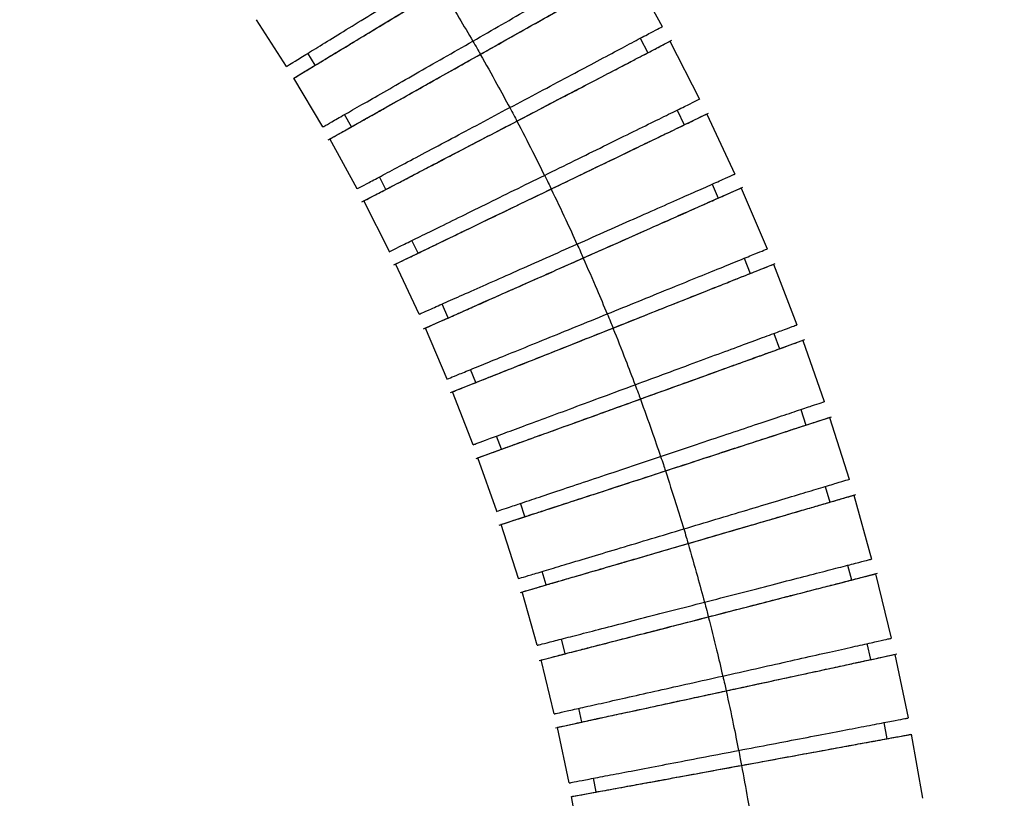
# Model space of a CAD drawing. Header units: millimetres. Extents: x 7590 to 10884, y -1862 to 419.
# Tile 56 of 83: x 8775 to 8875, y -537 to -458. Entities that reach past the tile are written whole.
import ezdxf

# ---------------------------------------------------------------- set-up
doc = ezdxf.new("R2010")
doc.units = ezdxf.units.MM
doc.header["$PDSIZE"] = -1
doc.styles.get("Standard").update_dxf_attribs({"font": 'times.ttf'})
doc.dimstyles.new('ISO-25', dxfattribs={"dimtxt": 18, "dimasz": 15, "dimexe": 1.25, "dimexo": 0.625, "dimtad": 1, "dimtoh": 1, "dimtxsty": 'Standard', "dimcen": 2.5, "dimadec": 0, "dimazin": 0, "dimtfac": 1, "dimtmove": 0, "dimatfit": 3, "dimfxl": 1, "dimarcsym": 0})

# ---------------------------------------------------------------- blocks, each defined once
blk = doc.blocks.new('*D94')
at = {"color": 0, "lineweight": -2}
for p, q in [((8775.976, -326.908), (9059.261, -326.908)), ((9058.011, -338.908), (9058.011, -901.269)), ((8879.767, -913.269), (9059.261, -913.269))]:
    blk.add_line(p, q, dxfattribs=at)
at = {"color": 0}
for points in [[(9060.011, -338.908), (9056.011, -338.908), (9058.011, -326.908)], [(9056.011, -901.269), (9060.011, -901.269), (9058.011, -913.269)]]:
    blk.add_solid(points, dxfattribs=at)
at = {"layer": 'Defpoints', "color": 0}
for p in [(8775.351, -326.908), (8879.142, -913.269), (9058.011, -913.269)]:
    blk.add_point(p, dxfattribs=at)
at = {"color": 0, "insert": (9047.497, -620.089), "char_height": 15, "attachment_point": 5, "rotation": 90}
blk.add_mtext('{\\f宋体|b0|i0|c134|p2;最大值}b', dxfattribs=at)

msp = doc.modelspace()

# ---------------------------------------------------------------- linework, layer by layer
at = {"color": 7, "lineweight": 25}
for p, q in [((8836.939, -453.141), (8840.099, -458.874)), ((8802.247, -462.881), (8799.231, -458.179)), ((8837.89, -460.046), (8838.663, -461.505)), ((8838.659, -461.509), (8841.069, -460.252)), ((8840.881, -460.351), (8843.85, -466.185)), ((8805.138, -462.763), (8804.393, -461.559)), ((8802.987, -464.065), (8805.143, -462.761)), ((8805.911, -468.986), (8802.982, -464.069)), ((8841.606, -467.286), (8842.33, -468.77)), ((8808.802, -468.96), (8808.097, -467.732)), ((8842.326, -468.774), (8844.774, -467.594)), ((8844.584, -467.686), (8847.415, -473.74)), ((8806.427, -470.298), (8808.808, -468.959)), ((8809.371, -475.209), (8806.606, -470.198)), ((8812.259, -475.275), (8811.596, -474.024)), ((8809.843, -476.537), (8812.265, -475.274)), ((8845.129, -474.752), (8845.756, -476.152)), ((8845.752, -476.156), (8848.236, -475.053)), ((8848.043, -475.14), (8850.673, -481.284)), ((8812.623, -481.543), (8810.026, -476.443)), ((8815.505, -481.701), (8814.884, -480.429)), ((8813.051, -482.887), (8815.511, -481.7)), ((8848.356, -482.223), (8848.98, -483.751)), ((8815.607, -487.857), (8813.236, -482.798)), ((8848.976, -483.755), (8851.502, -482.752)), ((8851.305, -482.831), (8853.681, -488.931)), ((8818.537, -488.231), (8817.91, -486.832)), ((8816.046, -489.339), (8818.543, -488.231)), ((8818.436, -494.391), (8816.235, -489.256)), ((8851.335, -489.796), (8851.909, -491.344)), ((8851.905, -491.348), (8854.461, -490.424)), ((8854.262, -490.497), (8856.436, -496.672)), ((8821.307, -494.749), (8820.77, -493.439)), ((8818.775, -495.758), (8821.313, -494.749)), ((8821.047, -501.015), (8818.966, -495.683)), ((8854.064, -497.463), (8854.586, -499.029)), ((8854.582, -499.033), (8857.166, -498.191)), ((8856.965, -498.257), (8858.934, -504.5)), ((8823.902, -501.464), (8823.409, -500.136)), ((8821.34, -502.393), (8823.909, -501.465)), ((8823.437, -507.722), (8821.534, -502.324)), ((8856.538, -505.216), (8857.009, -506.798)), ((8857.004, -506.802), (8859.614, -506.041)), ((8826.274, -508.262), (8825.825, -506.918)), ((8859.411, -506.102), (8861.208, -512.539)), ((8823.684, -509.109), (8826.281, -508.262)), ((8825.604, -514.504), (8823.88, -509.046)), ((8828.42, -515.134), (8828.016, -513.776)), ((8858.785, -513.159), (8859.174, -514.643)), ((8859.157, -514.65), (8861.801, -513.969)), ((8861.597, -514.023), (8863.182, -520.515)), ((8825.805, -515.899), (8828.426, -515.135)), ((8827.509, -521.222), (8826.002, -515.843)), ((8830.337, -522.073), (8829.948, -520.59)), ((8860.74, -521.059), (8861.105, -522.669)), ((8827.698, -522.757), (8830.356, -522.072)), ((8829.226, -528.132), (8827.898, -522.706)), ((8861.088, -522.676), (8863.756, -522.1)), ((8863.551, -522.145), (8864.892, -528.553)), ((8831.997, -528.958), (8831.683, -527.577)), ((8829.334, -529.537), (8832.017, -528.957)), ((8830.713, -535.096), (8829.536, -529.494)), ((8862.434, -529.019), (8862.745, -530.64)), ((8862.686, -530.655), (8865.145, -530.204)), ((8865.207, -530.194), (8866.336, -536.642)), ((8833.454, -536.008), (8833.186, -534.618)), ((8831.968, -542.104), (8830.977, -536.467)), ((8831.04, -536.455), (8833.515, -536.001))]:
    msp.add_line(p, q, dxfattribs=at)
for points, knots in [([(8821.01, -460.339), (8821.996, -459.774), (8823.967, -458.645), (8826.809, -457.017), (8829.431, -455.515), (8831.73, -454.199), (8833.625, -453.114), (8835.027, -452.31), (8835.93, -451.794), (8836.046, -451.727), (8836.104, -451.694)], [0, 0, 0, 0, 0.124912, 0.249811, 0.374715, 0.499615, 0.624472, 0.749727, 0.875728, 1, 1, 1, 1]), ([(8821.773, -461.669), (8822.763, -461.113), (8824.743, -459.999), (8827.598, -458.394), (8830.232, -456.913), (8832.541, -455.614), (8834.444, -454.544), (8835.853, -453.752), (8836.759, -453.242), (8836.876, -453.176), (8836.934, -453.144)], [0, 0, 0, 0, 0.124912, 0.249811, 0.374715, 0.499615, 0.624472, 0.749727, 0.875728, 1, 1, 1, 1]), ([(8802.252, -462.878), (8802.309, -462.843), (8802.423, -462.773), (8803.308, -462.228), (8804.685, -461.381), (8806.545, -460.237), (8808.8, -458.848), (8811.374, -457.264), (8814.164, -455.548), (8816.098, -454.357), (8817.066, -453.762)], [0, 0, 0, 0, 0.1241167, 0.2501399, 0.3754175, 0.5002961, 0.6252184, 0.7501445, 0.8750655, 1, 1, 1, 1]), ([(8821.781, -461.662), (8822.629, -461.185), (8824.325, -460.232), (8826.77, -458.857), (8829.027, -457.588), (8831.004, -456.476), (8832.632, -455.561), (8833.839, -454.882), (8834.613, -454.447), (8834.708, -454.394), (8834.754, -454.367)], [0, 0, 0, 0, 0.1250312, 0.2500164, 0.375012, 0.5000268, 0.6249795, 0.7498931, 0.8755091, 1, 1, 1, 1]), ([(8802.987, -464.066), (8803.044, -464.031), (8803.159, -463.962), (8804.048, -463.424), (8805.432, -462.588), (8807.3, -461.458), (8809.567, -460.088), (8812.153, -458.524), (8814.956, -456.83), (8816.9, -455.655), (8817.872, -455.067)], [0, 0, 0, 0, 0.124117, 0.25014, 0.375418, 0.500296, 0.625218, 0.750145, 0.875066, 1, 1, 1, 1]), ([(8805.143, -462.76), (8805.189, -462.732), (8805.281, -462.677), (8806.042, -462.217), (8807.226, -461.501), (8808.824, -460.535), (8810.765, -459.361), (8812.981, -458.021), (8815.381, -456.571), (8817.047, -455.564), (8817.88, -455.06)], [0, 0, 0, 0, 0.124336, 0.249974, 0.37491, 0.499885, 0.624922, 0.749939, 0.874947, 1, 1, 1, 1]), ([(8817.872, -455.067), (8818.467, -456.045), (8819.53, -457.793), (8820.558, -459.561), (8821.01, -460.339)], [0, 0, 0, 0, 0.559997, 1, 1, 1, 1]), ([(8824.735, -467.042), (8825.738, -466.509), (8827.744, -465.442), (8830.636, -463.905), (8833.304, -462.486), (8835.645, -461.242), (8837.566, -460.221), (8839.018, -459.449), (8839.848, -459.008), (8840.2, -458.821), (8840.096, -458.876), (8840.094, -458.877)], [0, 0, 0, 0, 0.124405, 0.248796, 0.373192, 0.497584, 0.621933, 0.746679, 0.872168, 0.997967, 1, 1, 1, 1]), ([(8805.916, -468.983), (8805.974, -468.95), (8806.091, -468.883), (8806.993, -468.367), (8808.395, -467.563), (8810.29, -466.478), (8812.589, -465.162), (8815.211, -463.66), (8818.053, -462.032), (8820.024, -460.903), (8821.01, -460.339)], [0, 0, 0, 0, 0.124118, 0.250141, 0.375418, 0.500297, 0.625219, 0.750145, 0.875066, 1, 1, 1, 1]), ([(8821.018, -460.332), (8821.161, -460.58), (8821.416, -461.023), (8821.669, -461.467), (8821.781, -461.662)], [0, 0, 0, 0, 0.56, 1, 1, 1, 1]), ([(8825.453, -468.397), (8826.46, -467.872), (8828.474, -466.821), (8831.379, -465.307), (8834.058, -463.909), (8836.407, -462.684), (8838.343, -461.675), (8839.776, -460.927), (8840.698, -460.446), (8840.817, -460.384), (8840.876, -460.353)], [0, 0, 0, 0, 0.124912, 0.249811, 0.374716, 0.499616, 0.624472, 0.749728, 0.875729, 1, 1, 1, 1]), ([(8806.611, -470.195), (8806.67, -470.162), (8806.787, -470.096), (8807.693, -469.587), (8809.102, -468.794), (8811.005, -467.724), (8813.314, -466.426), (8815.948, -464.945), (8818.803, -463.339), (8820.783, -462.226), (8821.773, -461.669)], [0, 0, 0, 0, 0.124118, 0.250141, 0.375418, 0.500297, 0.625219, 0.750145, 0.875066, 1, 1, 1, 1]), ([(8808.807, -468.957), (8808.854, -468.931), (8808.948, -468.878), (8809.723, -468.443), (8810.929, -467.764), (8812.557, -466.849), (8814.534, -465.737), (8816.791, -464.468), (8819.236, -463.093), (8820.932, -462.14), (8821.781, -461.662)], [0, 0, 0, 0, 0.124337, 0.249975, 0.374911, 0.499885, 0.624922, 0.74994, 0.874947, 1, 1, 1, 1]), ([(8821.773, -461.669), (8822.335, -462.667), (8823.34, -464.448), (8824.309, -466.249), (8824.735, -467.042)], [0, 0, 0, 0, 0.559997, 1, 1, 1, 1]), ([(8825.461, -468.39), (8826.324, -467.94), (8828.05, -467.04), (8830.537, -465.743), (8832.833, -464.546), (8834.844, -463.497), (8836.5, -462.633), (8837.727, -461.993), (8838.515, -461.582), (8838.611, -461.532), (8838.659, -461.507)], [0, 0, 0, 0, 0.125031, 0.250017, 0.375012, 0.500027, 0.62498, 0.749894, 0.87551, 1, 1, 1, 1]), ([(8828.237, -473.864), (8829.256, -473.363), (8831.294, -472.36), (8834.233, -470.915), (8836.945, -469.581), (8839.324, -468.411), (8841.276, -467.451), (8842.752, -466.725), (8843.595, -466.311), (8843.953, -466.134), (8843.847, -466.187), (8843.845, -466.187)], [0, 0, 0, 0, 0.124404, 0.248795, 0.373192, 0.497584, 0.621933, 0.746679, 0.872167, 0.997966, 1, 1, 1, 1]), ([(8809.377, -475.206), (8809.375, -475.207), (8809.27, -475.263), (8809.623, -475.075), (8810.452, -474.634), (8811.904, -473.863), (8813.826, -472.841), (8816.166, -471.597), (8818.834, -470.178), (8821.727, -468.641), (8823.732, -467.575), (8824.735, -467.042)], [0, 0, 0, 0, 0.002206, 0.127983, 0.25345, 0.378175, 0.502502, 0.626873, 0.751248, 0.875617, 1, 1, 1, 1]), ([(8824.743, -467.035), (8824.878, -467.288), (8825.118, -467.739), (8825.357, -468.191), (8825.461, -468.39)], [0, 0, 0, 0, 0.56, 1, 1, 1, 1]), ([(8828.91, -475.242), (8829.933, -474.749), (8831.979, -473.763), (8834.93, -472.34), (8837.652, -471.028), (8840.038, -469.878), (8842.005, -468.93), (8843.461, -468.228), (8844.398, -467.776), (8844.519, -467.718), (8844.579, -467.689)], [0, 0, 0, 0, 0.124913, 0.249812, 0.374716, 0.499616, 0.624473, 0.749729, 0.87573, 1, 1, 1, 1]), ([(8810.031, -476.44), (8810.09, -476.409), (8810.209, -476.347), (8811.131, -475.866), (8812.564, -475.119), (8814.5, -474.109), (8816.849, -472.884), (8819.528, -471.487), (8822.432, -469.972), (8824.446, -468.922), (8825.453, -468.397)], [0, 0, 0, 0, 0.124119, 0.250142, 0.375419, 0.500297, 0.625219, 0.750145, 0.875066, 1, 1, 1, 1]), ([(8812.265, -475.273), (8812.312, -475.248), (8812.408, -475.198), (8813.196, -474.787), (8814.423, -474.147), (8816.079, -473.283), (8818.09, -472.234), (8820.386, -471.037), (8822.873, -469.74), (8824.598, -468.84), (8825.461, -468.39)], [0, 0, 0, 0, 0.124338, 0.249976, 0.374911, 0.499886, 0.624923, 0.74994, 0.874947, 1, 1, 1, 1]), ([(8825.453, -468.397), (8825.983, -469.412), (8826.928, -471.226), (8827.837, -473.058), (8828.237, -473.864)], [0, 0, 0, 0, 0.559997, 1, 1, 1, 1]), ([(8828.918, -475.236), (8829.795, -474.813), (8831.548, -473.968), (8834.074, -472.75), (8836.407, -471.626), (8838.45, -470.641), (8840.132, -469.83), (8841.379, -469.229), (8842.18, -468.843), (8842.277, -468.796), (8842.325, -468.772)], [0, 0, 0, 0, 0.125031, 0.250017, 0.375013, 0.500028, 0.624981, 0.749894, 0.87551, 1, 1, 1, 1]), ([(8812.629, -481.541), (8812.627, -481.541), (8812.521, -481.594), (8812.879, -481.418), (8813.722, -481.003), (8815.197, -480.277), (8817.15, -479.317), (8819.529, -478.147), (8822.24, -476.813), (8825.179, -475.368), (8827.218, -474.365), (8828.237, -473.864)], [0, 0, 0, 0, 0.002205, 0.127982, 0.253449, 0.378174, 0.502502, 0.626872, 0.751247, 0.875617, 1, 1, 1, 1]), ([(8828.245, -473.857), (8828.371, -474.114), (8828.596, -474.573), (8828.82, -475.033), (8828.918, -475.236)], [0, 0, 0, 0, 0.5599998, 1, 1, 1, 1]), ([(8831.511, -480.798), (8832.549, -480.338), (8834.625, -479.416), (8837.619, -478.088), (8840.382, -476.862), (8842.803, -475.787), (8844.799, -474.902), (8846.276, -474.246), (8847.226, -473.824), (8847.349, -473.77), (8847.41, -473.743)], [0, 0, 0, 0, 0.124913, 0.249812, 0.374716, 0.499617, 0.624474, 0.749729, 0.87573, 1, 1, 1, 1]), ([(8813.242, -482.796), (8813.302, -482.767), (8813.423, -482.708), (8814.359, -482.257), (8815.815, -481.555), (8817.782, -480.607), (8820.168, -479.457), (8822.89, -478.144), (8825.841, -476.722), (8827.887, -475.735), (8828.91, -475.242)], [0, 0, 0, 0, 0.12412, 0.250143, 0.37542, 0.500298, 0.62522, 0.750145, 0.875066, 1, 1, 1, 1]), ([(8815.511, -481.699), (8815.559, -481.675), (8815.656, -481.628), (8816.457, -481.243), (8817.703, -480.642), (8819.386, -479.831), (8821.429, -478.846), (8823.762, -477.721), (8826.288, -476.503), (8828.041, -475.658), (8828.918, -475.236)], [0, 0, 0, 0, 0.124339, 0.249977, 0.374912, 0.499887, 0.624923, 0.74994, 0.874947, 1, 1, 1, 1]), ([(8828.91, -475.242), (8829.405, -476.275), (8830.29, -478.119), (8831.138, -479.98), (8831.511, -480.798)], [0, 0, 0, 0, 0.5599974, 1, 1, 1, 1]), ([(8832.139, -482.198), (8833.177, -481.737), (8835.253, -480.816), (8838.247, -479.487), (8841.009, -478.262), (8843.432, -477.186), (8845.42, -476.304), (8846.924, -475.637), (8847.782, -475.256), (8848.147, -475.094), (8848.039, -475.141), (8848.037, -475.142)], [0, 0, 0, 0, 0.124404, 0.248795, 0.373191, 0.497583, 0.621932, 0.746678, 0.872166, 0.997965, 1, 1, 1, 1]), ([(8832.146, -482.192), (8833.036, -481.797), (8834.815, -481.007), (8837.379, -479.87), (8839.745, -478.819), (8841.82, -477.899), (8843.521, -477.144), (8844.807, -476.573), (8845.545, -476.245), (8845.843, -476.113), (8845.753, -476.153), (8845.751, -476.154)], [0, 0, 0, 0, 0.124434, 0.248822, 0.373221, 0.497639, 0.621995, 0.746312, 0.871328, 0.997611, 1, 1, 1, 1]), ([(8815.613, -487.854), (8815.674, -487.827), (8815.796, -487.773), (8816.747, -487.351), (8818.224, -486.695), (8820.22, -485.81), (8822.641, -484.735), (8825.403, -483.509), (8828.397, -482.181), (8830.473, -481.259), (8831.511, -480.798)], [0, 0, 0, 0, 0.124121, 0.250144, 0.37542, 0.500298, 0.62522, 0.750146, 0.875066, 1, 1, 1, 1]), ([(8831.519, -480.792), (8831.637, -481.053), (8831.847, -481.519), (8832.055, -481.986), (8832.146, -482.192)], [0, 0, 0, 0, 0.56, 1, 1, 1, 1]), ([(8834.555, -487.837), (8835.607, -487.409), (8837.711, -486.554), (8840.745, -485.32), (8843.545, -484.182), (8846, -483.184), (8848.016, -482.364), (8849.539, -481.745), (8850.41, -481.391), (8850.779, -481.241), (8850.67, -481.285), (8850.668, -481.286)], [0, 0, 0, 0, 0.124404, 0.248795, 0.373191, 0.497583, 0.621931, 0.746677, 0.872165, 0.997964, 1, 1, 1, 1]), ([(8816.24, -489.254), (8816.238, -489.255), (8816.13, -489.303), (8816.495, -489.141), (8817.354, -488.76), (8818.857, -488.093), (8820.845, -487.21), (8823.269, -486.135), (8826.03, -484.909), (8829.024, -483.58), (8831.1, -482.659), (8832.139, -482.198)], [0, 0, 0, 0, 0.002204, 0.127981, 0.253448, 0.378173, 0.502501, 0.626872, 0.751247, 0.875617, 1, 1, 1, 1]), ([(8818.542, -488.229), (8818.54, -488.23), (8818.45, -488.27), (8818.747, -488.138), (8819.486, -487.81), (8820.771, -487.24), (8822.473, -486.484), (8824.548, -485.564), (8826.914, -484.514), (8829.478, -483.376), (8831.257, -482.586), (8832.146, -482.192)], [0, 0, 0, 0, 0.002558, 0.128819, 0.253814, 0.37811, 0.502445, 0.626842, 0.75122, 0.875587, 1, 1, 1, 1]), ([(8832.139, -482.198), (8832.6, -483.246), (8833.423, -485.119), (8834.209, -487.006), (8834.555, -487.837)], [0, 0, 0, 0, 0.559997, 1, 1, 1, 1]), ([(8835.136, -489.257), (8836.191, -488.837), (8838.302, -487.998), (8841.346, -486.789), (8844.154, -485.673), (8846.616, -484.694), (8848.645, -483.888), (8850.147, -483.291), (8851.113, -482.907), (8851.238, -482.857), (8851.3, -482.833)], [0, 0, 0, 0, 0.124913, 0.249812, 0.374717, 0.499617, 0.624474, 0.74973, 0.875732, 1, 1, 1, 1]), ([(8835.143, -489.25), (8836.048, -488.891), (8837.857, -488.172), (8840.463, -487.136), (8842.869, -486.18), (8844.977, -485.342), (8846.713, -484.653), (8847.999, -484.141), (8848.825, -483.813), (8848.925, -483.773), (8848.975, -483.753)], [0, 0, 0, 0, 0.1250317, 0.2500174, 0.3750135, 0.5000288, 0.624982, 0.7498961, 0.8755126, 1, 1, 1, 1]), ([(8818.442, -494.388), (8818.44, -494.389), (8818.33, -494.434), (8818.7, -494.283), (8819.57, -493.929), (8821.094, -493.31), (8823.109, -492.491), (8825.565, -491.492), (8828.364, -490.354), (8831.399, -489.12), (8833.503, -488.265), (8834.555, -487.837)], [0, 0, 0, 0, 0.002202, 0.12798, 0.253447, 0.378172, 0.5025, 0.626872, 0.751247, 0.875617, 1, 1, 1, 1]), ([(8834.563, -487.831), (8834.672, -488.095), (8834.866, -488.568), (8835.059, -489.042), (8835.143, -489.25)], [0, 0, 0, 0, 0.56, 1, 1, 1, 1]), ([(8837.364, -494.973), (8838.429, -494.578), (8840.56, -493.789), (8843.631, -492.652), (8846.465, -491.603), (8848.949, -490.683), (8850.997, -489.925), (8852.513, -489.363), (8853.488, -489.002), (8853.614, -488.956), (8853.676, -488.932)], [0, 0, 0, 0, 0.124913, 0.249812, 0.374717, 0.499618, 0.624475, 0.749731, 0.875733, 1, 1, 1, 1]), ([(8818.972, -495.681), (8819.033, -495.656), (8819.158, -495.607), (8820.124, -495.223), (8821.626, -494.626), (8823.655, -493.819), (8826.117, -492.841), (8828.925, -491.725), (8831.969, -490.515), (8834.08, -489.676), (8835.136, -489.257)], [0, 0, 0, 0, 0.1241222, 0.2501447, 0.3754214, 0.5002992, 0.6252207, 0.7501461, 0.8750663, 1, 1, 1, 1]), ([(8821.312, -494.747), (8821.362, -494.727), (8821.462, -494.687), (8822.288, -494.359), (8823.574, -493.848), (8825.31, -493.158), (8827.418, -492.321), (8829.824, -491.364), (8832.43, -490.329), (8834.239, -489.61), (8835.143, -489.25)], [0, 0, 0, 0, 0.124342, 0.249979, 0.374914, 0.499888, 0.624924, 0.749941, 0.874948, 1, 1, 1, 1]), ([(8835.136, -489.257), (8835.562, -490.32), (8836.323, -492.218), (8837.046, -494.131), (8837.364, -494.973)], [0, 0, 0, 0, 0.559997, 1, 1, 1, 1]), ([(8837.898, -496.411), (8838.966, -496.025), (8841.102, -495.253), (8844.183, -494.14), (8847.025, -493.113), (8849.518, -492.212), (8851.564, -491.472), (8853.111, -490.913), (8853.994, -490.594), (8854.37, -490.458), (8854.259, -490.499), (8854.257, -490.499)], [0, 0, 0, 0, 0.124404, 0.248794, 0.37319, 0.497582, 0.62193, 0.746676, 0.872164, 0.997962, 1, 1, 1, 1]), ([(8837.906, -496.404), (8838.821, -496.073), (8840.652, -495.412), (8843.289, -494.459), (8845.724, -493.579), (8847.859, -492.808), (8849.61, -492.175), (8850.933, -491.697), (8851.693, -491.422), (8851.999, -491.312), (8851.906, -491.345), (8851.904, -491.346)], [0, 0, 0, 0, 0.124434, 0.248822, 0.37322, 0.497637, 0.621993, 0.74631, 0.871326, 0.997608, 1, 1, 1, 1]), ([(8821.053, -501.013), (8821.115, -500.99), (8821.241, -500.943), (8822.216, -500.582), (8823.732, -500.021), (8825.78, -499.262), (8828.264, -498.343), (8831.098, -497.293), (8834.169, -496.156), (8836.299, -495.367), (8837.364, -494.973)], [0, 0, 0, 0, 0.124123, 0.250145, 0.375422, 0.5003, 0.625221, 0.750146, 0.875066, 1, 1, 1, 1]), ([(8837.372, -494.966), (8837.472, -495.234), (8837.651, -495.713), (8837.828, -496.193), (8837.906, -496.404)], [0, 0, 0, 0, 0.56, 1, 1, 1, 1]), ([(8821.539, -502.322), (8821.537, -502.323), (8821.426, -502.363), (8821.801, -502.227), (8822.685, -501.908), (8824.232, -501.349), (8826.278, -500.61), (8828.771, -499.709), (8831.613, -498.682), (8834.694, -497.569), (8836.83, -496.797), (8837.898, -496.411)], [0, 0, 0, 0, 0.002201, 0.127979, 0.253446, 0.378171, 0.502499, 0.626871, 0.751246, 0.875616, 1, 1, 1, 1]), ([(8823.908, -501.462), (8823.906, -501.463), (8823.813, -501.497), (8824.119, -501.386), (8824.879, -501.112), (8826.202, -500.633), (8827.953, -500.001), (8830.087, -499.229), (8832.522, -498.35), (8835.16, -497.396), (8836.99, -496.735), (8837.906, -496.404)], [0, 0, 0, 0, 0.0025548, 0.1288168, 0.2538121, 0.3781084, 0.5024438, 0.6268409, 0.7512189, 0.8755866, 1, 1, 1, 1]), ([(8837.898, -496.411), (8838.289, -497.487), (8838.987, -499.409), (8839.646, -501.345), (8839.937, -502.197)], [0, 0, 0, 0, 0.559997, 1, 1, 1, 1]), ([(8839.937, -502.197), (8841.014, -501.836), (8843.168, -501.115), (8846.274, -500.075), (8849.139, -499.116), (8851.653, -498.274), (8853.716, -497.583), (8855.275, -497.061), (8856.166, -496.763), (8856.545, -496.636), (8856.433, -496.673), (8856.431, -496.674)], [0, 0, 0, 0, 0.124404, 0.248794, 0.37319, 0.497581, 0.62193, 0.746675, 0.872163, 0.997961, 1, 1, 1, 1]), ([(8840.422, -503.652), (8841.502, -503.3), (8843.662, -502.595), (8846.776, -501.58), (8849.649, -500.643), (8852.169, -499.821), (8854.238, -499.147), (8855.801, -498.637), (8856.694, -498.345), (8857.074, -498.222), (8856.961, -498.258), (8856.96, -498.259)], [0, 0, 0, 0, 0.124404, 0.248794, 0.37319, 0.497581, 0.621929, 0.746675, 0.872163, 0.997961, 1, 1, 1, 1]), ([(8840.43, -503.645), (8841.356, -503.344), (8843.206, -502.74), (8845.872, -501.871), (8848.334, -501.068), (8850.492, -500.364), (8852.262, -499.787), (8853.599, -499.351), (8854.367, -499.101), (8854.677, -499), (8854.583, -499.03), (8854.581, -499.031)], [0, 0, 0, 0, 0.124434, 0.248821, 0.37322, 0.497637, 0.621992, 0.746309, 0.871324, 0.997607, 1, 1, 1, 1]), ([(8823.443, -507.72), (8823.441, -507.721), (8823.329, -507.758), (8823.707, -507.631), (8824.598, -507.333), (8826.158, -506.811), (8828.221, -506.12), (8830.735, -505.278), (8833.6, -504.319), (8836.706, -503.279), (8838.86, -502.558), (8839.937, -502.197)], [0, 0, 0, 0, 0.0022, 0.127978, 0.253445, 0.378171, 0.502499, 0.626871, 0.751246, 0.875616, 1, 1, 1, 1]), ([(8839.945, -502.191), (8840.036, -502.462), (8840.199, -502.947), (8840.36, -503.432), (8840.43, -503.645)], [0, 0, 0, 0, 0.56, 1, 1, 1, 1]), ([(8823.886, -509.045), (8823.884, -509.045), (8823.771, -509.082), (8824.151, -508.958), (8825.044, -508.667), (8826.607, -508.157), (8828.676, -507.482), (8831.196, -506.66), (8834.069, -505.724), (8837.183, -504.708), (8839.343, -504.004), (8840.422, -503.652)], [0, 0, 0, 0, 0.0021995, 0.1279775, 0.2534453, 0.3781706, 0.5024987, 0.6268704, 0.7512459, 0.8756162, 1, 1, 1, 1]), ([(8826.28, -508.26), (8826.278, -508.26), (8826.184, -508.291), (8826.493, -508.19), (8827.261, -507.94), (8828.599, -507.504), (8830.369, -506.926), (8832.527, -506.223), (8834.988, -505.42), (8837.655, -504.551), (8839.505, -503.947), (8840.43, -503.645)], [0, 0, 0, 0, 0.002553, 0.128816, 0.253811, 0.378108, 0.502443, 0.62684, 0.751219, 0.875586, 1, 1, 1, 1]), ([(8840.422, -503.652), (8840.778, -504.741), (8841.412, -506.685), (8842.007, -508.641), (8842.269, -509.502)], [0, 0, 0, 0, 0.5599974, 1, 1, 1, 1]), ([(8842.269, -509.502), (8843.357, -509.176), (8845.532, -508.523), (8848.67, -507.581), (8851.564, -506.712), (8854.103, -505.95), (8856.187, -505.325), (8857.762, -504.852), (8858.662, -504.582), (8859.044, -504.467), (8858.931, -504.501), (8858.929, -504.502)], [0, 0, 0, 0, 0.124404, 0.248794, 0.373189, 0.497581, 0.621929, 0.746674, 0.872162, 0.99796, 1, 1, 1, 1]), ([(8842.707, -510.972), (8843.797, -510.654), (8845.977, -510.019), (8849.122, -509.102), (8852.023, -508.256), (8854.566, -507.514), (8856.662, -506.903), (8858.214, -506.451), (8859.212, -506.16), (8859.341, -506.122), (8859.405, -506.103)], [0, 0, 0, 0, 0.124913, 0.249813, 0.374718, 0.499619, 0.624477, 0.749733, 0.875735, 1, 1, 1, 1]), ([(8842.714, -510.966), (8843.649, -510.694), (8845.517, -510.149), (8848.21, -509.364), (8850.696, -508.639), (8852.873, -508.004), (8854.666, -507.481), (8855.995, -507.094), (8856.848, -506.845), (8856.952, -506.815), (8857.003, -506.8)], [0, 0, 0, 0, 0.1250322, 0.2500184, 0.375015, 0.5000308, 0.6249846, 0.7498991, 0.8755161, 1, 1, 1, 1]), ([(8825.61, -514.503), (8825.608, -514.503), (8825.494, -514.537), (8825.876, -514.423), (8826.776, -514.152), (8828.351, -513.68), (8830.435, -513.054), (8832.974, -512.292), (8835.868, -511.423), (8839.006, -510.482), (8841.181, -509.829), (8842.269, -509.502)], [0, 0, 0, 0, 0.002198, 0.127977, 0.253444, 0.37817, 0.502498, 0.62687, 0.751246, 0.875616, 1, 1, 1, 1]), ([(8842.277, -509.496), (8842.359, -509.77), (8842.506, -510.26), (8842.651, -510.75), (8842.714, -510.966)], [0, 0, 0, 0, 0.56, 1, 1, 1, 1]), ([(8826.008, -515.841), (8826.072, -515.823), (8826.201, -515.785), (8827.199, -515.494), (8828.751, -515.042), (8830.847, -514.43), (8833.39, -513.689), (8836.291, -512.843), (8839.436, -511.926), (8841.616, -511.29), (8842.707, -510.972)], [0, 0, 0, 0, 0.124126, 0.250148, 0.375424, 0.500301, 0.625222, 0.750147, 0.875067, 1, 1, 1, 1]), ([(8828.426, -515.132), (8828.477, -515.117), (8828.581, -515.087), (8829.434, -514.838), (8830.762, -514.451), (8832.556, -513.928), (8834.733, -513.293), (8837.219, -512.568), (8839.912, -511.783), (8841.78, -511.239), (8842.714, -510.966)], [0, 0, 0, 0, 0.124345, 0.249982, 0.374916, 0.49989, 0.624926, 0.749942, 0.874948, 1, 1, 1, 1]), ([(8842.707, -510.972), (8843.025, -512.072), (8843.595, -514.036), (8844.125, -516.012), (8844.359, -516.881)], [0, 0, 0, 0, 0.5599974, 1, 1, 1, 1]), ([(8844.359, -516.881), (8845.459, -516.597), (8847.658, -516.03), (8850.83, -515.213), (8853.757, -514.459), (8856.322, -513.798), (8858.436, -513.253), (8860.002, -512.85), (8861.013, -512.589), (8861.143, -512.556), (8861.208, -512.539)], [0, 0, 0, 0, 0.124658, 0.249302, 0.373952, 0.498598, 0.6232, 0.7482, 0.873945, 1, 1, 1, 1]), ([(8844.748, -518.364), (8845.847, -518.081), (8848.047, -517.514), (8851.219, -516.697), (8854.145, -515.943), (8856.71, -515.282), (8858.825, -514.737), (8860.39, -514.334), (8861.401, -514.073), (8861.532, -514.039), (8861.597, -514.023)], [0, 0, 0, 0, 0.124658, 0.2493025, 0.3739521, 0.498598, 0.6232002, 0.7482004, 0.8739447, 1, 1, 1, 1]), ([(8844.755, -518.358), (8845.698, -518.115), (8847.583, -517.63), (8850.298, -516.93), (8852.806, -516.284), (8855.002, -515.718), (8856.811, -515.252), (8858.151, -514.906), (8859.016, -514.684), (8859.121, -514.657), (8859.174, -514.643)], [0, 0, 0, 0, 0.124732, 0.249418, 0.374115, 0.498831, 0.623484, 0.748099, 0.873415, 1, 1, 1, 1]), ([(8827.509, -521.222), (8827.575, -521.205), (8827.705, -521.172), (8828.716, -520.911), (8830.282, -520.508), (8832.396, -519.963), (8834.961, -519.302), (8837.888, -518.548), (8841.06, -517.731), (8843.259, -517.164), (8844.359, -516.881)], [0, 0, 0, 0, 0.126055, 0.2518, 0.3768, 0.501402, 0.626048, 0.750698, 0.875342, 1, 1, 1, 1]), ([(8844.367, -516.874), (8844.44, -517.151), (8844.571, -517.645), (8844.699, -518.14), (8844.755, -518.358)], [0, 0, 0, 0, 0.5599998, 1, 1, 1, 1]), ([(8827.898, -522.706), (8827.963, -522.689), (8828.094, -522.656), (8829.105, -522.395), (8830.67, -521.992), (8832.785, -521.447), (8835.35, -520.786), (8838.276, -520.032), (8841.448, -519.215), (8843.648, -518.648), (8844.748, -518.364)], [0, 0, 0, 0, 0.126055, 0.2518, 0.3768, 0.501402, 0.626048, 0.750698, 0.875342, 1, 1, 1, 1]), ([(8830.337, -522.073), (8830.389, -522.06), (8830.494, -522.033), (8831.359, -521.81), (8832.7, -521.465), (8834.508, -520.998), (8836.705, -520.433), (8839.212, -519.786), (8841.928, -519.087), (8843.813, -518.601), (8844.755, -518.358)], [0, 0, 0, 0, 0.126585, 0.251901, 0.376516, 0.501169, 0.625885, 0.750582, 0.875268, 1, 1, 1, 1]), ([(8844.748, -518.364), (8845.03, -519.474), (8845.534, -521.456), (8845.999, -523.448), (8846.204, -524.324)], [0, 0, 0, 0, 0.559997, 1, 1, 1, 1]), ([(8846.204, -524.324), (8847.312, -524.075), (8849.528, -523.578), (8852.724, -522.861), (8855.673, -522.2), (8858.258, -521.62), (8860.388, -521.142), (8861.966, -520.788), (8862.985, -520.56), (8863.116, -520.53), (8863.182, -520.515)], [0, 0, 0, 0, 0.124658, 0.249302, 0.373952, 0.498598, 0.6232, 0.7482, 0.873945, 1, 1, 1, 1]), ([(8846.543, -525.82), (8847.654, -525.58), (8849.874, -525.1), (8853.075, -524.408), (8856.029, -523.77), (8858.618, -523.211), (8860.752, -522.75), (8862.333, -522.408), (8863.353, -522.188), (8863.485, -522.159), (8863.551, -522.145)], [0, 0, 0, 0, 0.124658, 0.249302, 0.373952, 0.498598, 0.6232, 0.7482, 0.873945, 1, 1, 1, 1]), ([(8846.551, -525.814), (8847.502, -525.608), (8849.405, -525.197), (8852.146, -524.605), (8854.677, -524.058), (8856.894, -523.579), (8858.72, -523.185), (8860.072, -522.893), (8860.931, -522.707), (8861.036, -522.684), (8861.087, -522.673)], [0, 0, 0, 0, 0.125739, 0.251432, 0.377135, 0.502858, 0.628518, 0.754139, 0.880466, 1, 1, 1, 1]), ([(8829.226, -528.132), (8829.292, -528.118), (8829.423, -528.088), (8830.442, -527.86), (8832.019, -527.506), (8834.15, -527.028), (8836.735, -526.448), (8839.683, -525.787), (8842.879, -525.07), (8845.096, -524.573), (8846.204, -524.324)], [0, 0, 0, 0, 0.126055, 0.2518, 0.3768, 0.501402, 0.626048, 0.750698, 0.875342, 1, 1, 1, 1]), ([(8846.212, -524.318), (8846.276, -524.597), (8846.39, -525.095), (8846.502, -525.594), (8846.551, -525.814)], [0, 0, 0, 0, 0.56, 1, 1, 1, 1]), ([(8829.556, -529.49), (8829.619, -529.476), (8829.749, -529.448), (8830.755, -529.231), (8832.334, -528.89), (8834.468, -528.429), (8837.058, -527.869), (8840.011, -527.231), (8843.213, -526.539), (8845.433, -526.06), (8846.543, -525.82)], [0, 0, 0, 0, 0.1196, 0.246273, 0.372197, 0.497719, 0.623286, 0.748856, 0.874421, 1, 1, 1, 1]), ([(8832.016, -528.954), (8832.067, -528.943), (8832.172, -528.92), (8833.031, -528.735), (8834.382, -528.443), (8836.208, -528.048), (8838.425, -527.569), (8840.956, -527.022), (8843.697, -526.43), (8845.6, -526.019), (8846.551, -525.814)], [0, 0, 0, 0, 0.1190829, 0.2454748, 0.37116, 0.4968846, 0.6226715, 0.7484393, 0.8741965, 1, 1, 1, 1]), ([(8846.543, -525.82), (8846.789, -526.938), (8847.228, -528.936), (8847.627, -530.942), (8847.802, -531.824)], [0, 0, 0, 0, 0.559997, 1, 1, 1, 1]), ([(8847.802, -531.824), (8848.918, -531.611), (8851.148, -531.184), (8854.365, -530.568), (8857.334, -529.999), (8859.935, -529.501), (8862.08, -529.091), (8863.666, -528.787), (8864.679, -528.593), (8864.81, -528.568), (8864.873, -528.556)], [0, 0, 0, 0, 0.125515, 0.251016, 0.376523, 0.502025, 0.627484, 0.753344, 0.879952, 1, 1, 1, 1]), ([(8848.092, -533.33), (8849.209, -533.126), (8851.443, -532.716), (8854.665, -532.126), (8857.638, -531.581), (8860.243, -531.103), (8862.391, -530.71), (8863.981, -530.418), (8865.008, -530.23), (8865.14, -530.206), (8865.207, -530.194)], [0, 0, 0, 0, 0.124658, 0.249302, 0.373952, 0.498598, 0.6232, 0.7482, 0.873945, 1, 1, 1, 1]), ([(8848.1, -533.324), (8849.057, -533.149), (8850.971, -532.798), (8853.73, -532.292), (8856.277, -531.826), (8858.508, -531.417), (8860.345, -531.08), (8861.707, -530.831), (8862.585, -530.67), (8862.692, -530.65), (8862.745, -530.64)], [0, 0, 0, 0, 0.124732, 0.249418, 0.374115, 0.498831, 0.623484, 0.748099, 0.873415, 1, 1, 1, 1]), ([(8830.732, -535.092), (8830.796, -535.08), (8830.927, -535.055), (8831.938, -534.861), (8833.524, -534.557), (8835.669, -534.147), (8838.27, -533.649), (8841.239, -533.081), (8844.456, -532.465), (8846.687, -532.038), (8847.802, -531.824)], [0, 0, 0, 0, 0.119604, 0.246277, 0.3722, 0.497722, 0.623287, 0.748857, 0.874422, 1, 1, 1, 1]), ([(8847.81, -531.818), (8847.865, -532.099), (8847.962, -532.601), (8848.058, -533.103), (8848.1, -533.324)], [0, 0, 0, 0, 0.5599998, 1, 1, 1, 1]), ([(8830.977, -536.467), (8831.044, -536.455), (8831.176, -536.431), (8832.203, -536.242), (8833.793, -535.951), (8835.941, -535.557), (8838.546, -535.08), (8841.519, -534.535), (8844.741, -533.945), (8846.975, -533.535), (8848.092, -533.33)], [0, 0, 0, 0, 0.1260553, 0.2517996, 0.3767998, 0.501402, 0.6260479, 0.7506975, 0.875342, 1, 1, 1, 1]), ([(8833.454, -536.008), (8833.508, -535.999), (8833.614, -535.979), (8834.493, -535.818), (8835.854, -535.569), (8837.691, -535.232), (8839.922, -534.823), (8842.469, -534.356), (8845.228, -533.851), (8847.142, -533.5), (8848.1, -533.324)], [0, 0, 0, 0, 0.126585, 0.251901, 0.376516, 0.501169, 0.625885, 0.750582, 0.875268, 1, 1, 1, 1]), ([(8848.092, -533.33), (8848.301, -534.456), (8848.673, -536.467), (8849.005, -538.485), (8849.152, -539.373)], [0, 0, 0, 0, 0.559997, 1, 1, 1, 1])]:
    msp.add_open_spline(points, degree=3, knots=knots, dxfattribs=at)

# ---------------------------------------------------------------- dimensions: what is measured, and where the dimension line sits
dim = msp.add_linear_dim(base=(9058.011, -913.269), p1=(8775.351, -326.908), p2=(8879.142, -913.269), angle=90, text='{\\f宋体|b0|i0|c134|p2;最大值}b', dimstyle='ISO-25', override={"dimtxt": 15, "dimasz": 12, "dimtxsty": 'Standard'})
dim.commit()
dim.dimension.update_dxf_attribs({"geometry": '*D94', "text_midpoint": (9047.497, -620.089)})

doc.saveas('drawing.dxf')
